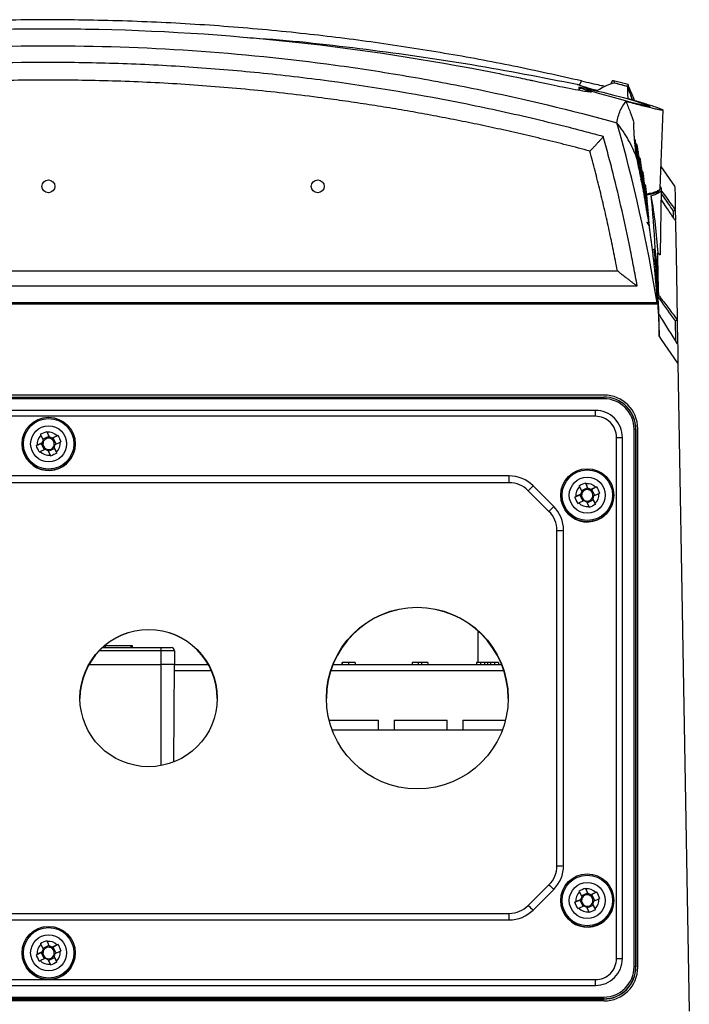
# Model space of a CAD drawing. Header units: millimetres. Extents: x -117 to 444, y -157 to 472.
# Tile 6 of 160: x 206 to 255, y -23 to 50. Entities that reach past the tile are written whole.
import ezdxf

# ---------------------------------------------------------------- set-up
doc = ezdxf.new("R2010")
doc.units = ezdxf.units.MM

msp = doc.modelspace()

# ---------------------------------------------------------------- linework, layer by layer
at = {"color": 7, "linetype": 'Continuous', "lineweight": 25}
for p, q in [((247.052, 44.752), (247.048, 44.541)), ((247.081, 44.716), (247.078, 44.536)), ((247.099, 44.914), (247.24, 45.217)), ((249.522, 45.224), (249.413, 44.991)), ((250.695, 44.941), (249.613, 45.221)), ((250.697, 44.788), (250.695, 44.893)), ((250.695, 44.875), (250.697, 44.788)), ((251.036, 43.817), (250.697, 44.762)), ((253.093, 37.255), (253.296, 43.049)), ((254.177, 37.394), (253.149, 38.861)), ((251.884, 36.715), (251.972, 36.732)), ((253.093, 37.181), (253.093, 37.257)), ((253.108, 32.375), (253.192, 37.169)), ((254.084, 35.035), (254.075, 35.553)), ((254.207, 35.629), (254.22, 34.893)), ((252.503, 32.684), (252.636, 32.729)), ((165.386, 31.122), (249.908, 31.122)), ((163.916, 29.989), (251.379, 29.989)), ((252.862, 28.744), (162.432, 28.744)), ((162.441, 28.663), (252.898, 28.663)), ((252.862, 28.744), (252.862, 28.663)), ((254.239, 25.912), (254.214, 27.389)), ((254.35, 27.467), (254.381, 25.69)), ((253.193, 26.019), (253.018, 26.276)), ((254.406, 24.244), (253.193, 26.019)), ((254.406, 24.244), (255.246, -23.87)), ((248.919, 21.884), (166.419, 21.884)), ((166.444, 21.739), (248.894, 21.739)), ((248.894, 21.616), (166.444, 21.616)), ((248.894, 21.616), (248.894, 21.739)), ((248.272, 20.747), (167.066, 20.747)), ((248.272, 20.31), (248.272, 20.747)), ((248.272, 20.31), (167.066, 20.31)), ((207.526, 19.187), (207.694, 18.813)), ((207.728, 18.755), (207.557, 19.12)), ((251.145, -20.579), (251.145, 19.365)), ((251.27, 19.363), (251.27, -20.581)), ((251.27, 19.363), (251.281, 19.352)), ((251.281, -20.592), (251.281, 19.352)), ((251.419, -20.616), (251.419, 19.384)), ((206.755, 18.129), (207.115, 18.284)), ((207.188, 18.333), (206.823, 18.162)), ((207.091, 18.902), (207.262, 18.536)), ((207.115, 18.284), (207.253, 18.348)), ((207.115, 18.284), (207.327, 17.829)), ((207.694, 18.813), (207.233, 18.598)), ((207.694, 18.813), (207.759, 18.675)), ((207.867, 18.636), (208.005, 18.7)), ((208.298, 18.852), (207.932, 18.681)), ((208.365, 18.883), (208.005, 18.7)), ((208.218, 18.246), (208.005, 18.7)), ((208.15, 18.214), (208.516, 18.385)), ((249.844, -19.961), (249.844, 18.739)), ((250.277, -19.957), (250.277, 18.743)), ((205.694, 18.263), (205.694, 18.257)), ((207.041, 17.695), (207.406, 17.866)), ((207.61, 17.793), (207.781, 17.427)), ((207.65, 17.707), (208.111, 17.923)), ((208.046, 18.061), (208.111, 17.923)), ((208.248, 17.645), (208.076, 18.011)), ((208.279, 17.577), (208.111, 17.923)), ((209.644, 18.257), (209.644, 18.263)), ((241.875, 15.877), (173.464, 15.877)), ((241.875, 15.369), (173.464, 15.369)), ((241.875, 15.369), (241.875, 15.877)), ((247.526, 15.368), (247.694, 14.994)), ((244.825, 13.248), (243.289, 14.783)), ((245.178, 13.61), (243.643, 15.145)), ((247.091, 15.083), (247.262, 14.717)), ((247.694, 14.994), (247.233, 14.778)), ((247.728, 14.935), (247.557, 15.301)), ((247.694, 14.994), (247.759, 14.856)), ((247.867, 14.816), (248.005, 14.881)), ((248.298, 15.033), (247.932, 14.862)), ((248.365, 15.063), (248.005, 14.881)), ((248.218, 14.427), (248.005, 14.881)), ((245.694, 14.443), (245.694, 14.438)), ((246.755, 14.31), (247.115, 14.464)), ((247.188, 14.514), (246.823, 14.343)), ((247.041, 13.876), (247.406, 14.047)), ((247.115, 14.464), (247.253, 14.529)), ((247.115, 14.464), (247.327, 14.01)), ((247.61, 13.973), (247.781, 13.608)), ((247.65, 13.888), (248.111, 14.104)), ((248.046, 14.242), (248.111, 14.104)), ((248.248, 13.826), (248.076, 14.192)), ((248.279, 13.758), (248.111, 14.104)), ((248.15, 14.395), (248.516, 14.566)), ((249.644, 14.438), (249.644, 14.443)), ((245.41, -13.074), (245.41, 11.834)), ((245.91, -13.065), (245.91, 11.843)), ((239.57, 2.034), (239.57, 4.357)), ((211.677, 3.134), (216.019, 3.134)), ((211.867, 3.284), (211.851, 3.284)), ((211.867, 3.284), (211.869, 3.134)), ((211.867, 3.284), (213.769, 3.284)), ((213.769, 3.284), (213.769, 3.134)), ((213.769, 3.284), (213.867, 3.284)), ((213.867, 3.284), (213.869, 3.134)), ((216.019, 2.884), (216.019, 3.134)), ((216.019, 3.134), (216.769, 3.134)), ((216.019, 2.884), (211.419, 2.884)), ((216.019, 1.884), (216.019, 2.884)), ((217.019, 2.884), (216.019, 2.884)), ((217.019, 2.884), (217.019, 1.884)), ((210.669, 1.884), (216.019, 1.884)), ((217.019, 1.884), (216.019, 1.884)), ((216.019, -5.635), (216.019, 1.884)), ((216.956, -5.367), (217.019, 1.884)), ((217.019, 1.884), (219.519, 1.884)), ((228.788, 1.884), (241.3, 1.884)), ((229.436, 2.034), (229.436, 1.884)), ((229.46, 2.034), (229.46, 1.884)), ((229.947, 2.034), (229.947, 1.884)), ((230.429, 2.034), (230.429, 1.884)), ((234.654, 2.034), (234.654, 1.884)), ((235.116, 2.034), (234.654, 2.034)), ((235.116, 2.034), (235.116, 1.884)), ((235.363, 2.034), (235.116, 2.034)), ((235.363, 2.034), (235.363, 1.884)), ((235.824, 2.034), (235.363, 2.034)), ((235.824, 2.034), (235.824, 1.884)), ((239.446, 2.034), (239.446, 1.884)), ((239.745, 2.034), (239.446, 2.034)), ((239.745, 2.034), (239.745, 1.884)), ((240.032, 2.034), (239.745, 2.034)), ((240.032, 2.034), (240.032, 1.884)), ((240.255, 2.034), (240.032, 2.034)), ((240.255, 2.034), (240.255, 1.884)), ((240.473, 2.034), (240.255, 2.034)), ((240.473, 2.034), (240.473, 1.884)), ((240.771, 2.034), (240.473, 2.034)), ((240.771, 2.034), (240.771, 1.884)), ((241.065, 2.034), (240.771, 2.034)), ((241.065, 2.034), (241.065, 1.884)), ((219.767, 1.393), (217.015, 1.393)), ((241.477, 1.393), (228.611, 1.393)), ((228.498, -2.266), (230.197, -2.266)), ((230.197, -2.266), (232.172, -2.266)), ((232.172, -3.016), (232.172, -2.266)), ((233.322, -2.266), (233.322, -3.016)), ((233.322, -2.266), (235.297, -2.266)), ((235.297, -2.266), (237.272, -2.266)), ((237.272, -3.016), (237.272, -2.266)), ((238.422, -2.266), (238.422, -3.016)), ((238.422, -2.266), (240.397, -2.266)), ((240.397, -2.266), (241.591, -2.266)), ((241.355, -3.016), (228.734, -3.016)), ((243.289, -16.023), (244.825, -14.488)), ((243.643, -16.368), (245.178, -14.832)), ((247.091, -15.013), (247.262, -15.378)), ((247.694, -15.101), (247.233, -15.317)), ((247.526, -14.728), (247.694, -15.101)), ((247.728, -15.16), (247.557, -14.794)), ((247.694, -15.101), (247.759, -15.24)), ((247.867, -15.279), (248.005, -15.214)), ((248.298, -15.063), (247.932, -15.234)), ((248.365, -15.032), (248.005, -15.214)), ((248.218, -15.668), (248.005, -15.214)), ((245.694, -15.652), (245.694, -15.657)), ((246.755, -15.785), (247.115, -15.631)), ((247.188, -15.582), (246.823, -15.753)), ((247.041, -16.219), (247.406, -16.048)), ((247.115, -15.631), (247.253, -15.566)), ((247.115, -15.631), (247.327, -16.085)), ((247.65, -16.207), (248.111, -15.992)), ((248.046, -15.853), (248.111, -15.992)), ((248.248, -16.269), (248.076, -15.904)), ((248.279, -16.338), (248.111, -15.992)), ((248.15, -15.7), (248.516, -15.529)), ((249.644, -15.657), (249.644, -15.652)), ((173.464, -16.609), (241.875, -16.609)), ((241.875, -17.1), (241.875, -16.609)), ((247.61, -16.122), (247.781, -16.488)), ((173.464, -17.1), (241.875, -17.1)), ((207.091, -18.91), (207.262, -19.276)), ((207.694, -18.999), (207.233, -19.214)), ((207.526, -18.625), (207.694, -18.999)), ((207.728, -19.058), (207.557, -18.692)), ((207.694, -18.999), (207.759, -19.137)), ((208.298, -18.96), (207.932, -19.131)), ((208.365, -18.929), (208.005, -19.112)), ((205.694, -19.549), (205.694, -19.555)), ((206.755, -19.683), (207.115, -19.528)), ((207.188, -19.479), (206.823, -19.65)), ((207.115, -19.528), (207.253, -19.464)), ((207.115, -19.528), (207.327, -19.983)), ((207.867, -19.177), (208.005, -19.112)), ((208.218, -19.566), (208.005, -19.112)), ((208.15, -19.598), (208.516, -19.427)), ((209.644, -19.555), (209.644, -19.549)), ((207.041, -20.117), (207.406, -19.946)), ((207.61, -20.019), (207.781, -20.385)), ((207.65, -20.105), (208.111, -19.889)), ((208.046, -19.751), (208.111, -19.889)), ((208.248, -20.167), (208.076, -19.801)), ((208.279, -20.235), (208.111, -19.889)), ((251.27, -20.581), (251.281, -20.592)), ((167.066, -21.533), (248.272, -21.533)), ((248.272, -21.961), (248.272, -21.533)), ((167.066, -21.961), (248.272, -21.961)), ((248.919, -23.116), (166.419, -23.116)), ((166.444, -22.829), (248.894, -22.829)), ((248.894, -22.957), (166.444, -22.957)), ((166.444, -22.978), (248.894, -22.978)), ((248.894, -22.957), (248.894, -22.829)), ((248.894, -22.957), (248.894, -22.978))]:
    msp.add_line(p, q, dxfattribs=at)
at = {"color": 7, "linetype": 'Continuous', "lineweight": 25, "flags": 128}
for points in [[(252.307, 43.334), (252.31, 43.316), (252.05, 43.358), (251.578, 43.465), (250.931, 43.627), (250.162, 43.829), (249.351, 44.05), (248.602, 44.263), (248.02, 44.439), (247.681, 44.558), (247.61, 44.61), (247.798, 44.594), (248.212, 44.514), (248.813, 44.378), (249.55, 44.195), (250.353, 43.979), (251.129, 43.754), (251.774, 43.552), (252.196, 43.403), (252.303, 43.356), (252.303, 43.356)], [(251.27, 40.174), (251.265, 40.223), (251.254, 40.263)], [(205.694, 18.257), (205.736, 17.856), (205.88, 17.42)], [(245.694, 14.438), (245.736, 14.036), (245.88, 13.601)], [(245.694, -15.657), (245.736, -16.059), (245.88, -16.494)], [(205.694, -19.555), (205.736, -19.957), (205.88, -20.392)]]:
    msp.add_lwpolyline(points, dxfattribs=at)
at = {"color": 7, "linetype": 'Continuous', "lineweight": 25}
for centre, radius in [((207.647, 37.389), 0.483), ((227.648, 37.389), 0.483), ((207.669, 18.262), 1.975), ((207.669, 18.264), 1.875), ((207.669, 18.264), 1.337), ((247.669, 14.443), 1.975), ((247.669, 14.445), 1.875), ((247.669, 14.445), 1.337), ((235.045, -0.62), 6.749), ((215.095, -0.62), 5.099), ((247.669, -15.652), 1.975), ((247.669, -15.65), 1.875), ((247.669, -15.65), 1.337), ((207.669, -19.55), 1.975), ((207.669, -19.548), 1.875), ((207.669, -19.548), 1.337)]:
    msp.add_circle(centre, radius, dxfattribs=at)
for centre, radius, start, end in [((251, 40.718), 0.25, 344.49816, 43.33228), ((251.037, 40.506), 0.25, 343.89739, 48.17214), ((251.074, 40.292), 0.25, 343.35266, 51.77626), ((251.11, 40.074), 0.25, 342.70729, 55.16646), ((251.144, 40.334), 0.25, 346.19618, 55.75096), ((251.178, 40.132), 0.25, 344.5287, 55.32507), ((251.146, 39.854), 0.25, 343.01354, 58.34166), ((251.059, 39.942), 0.25, 342.99763, 28.61087), ((251.097, 39.706), 0.25, 340.96369, 34.82778), ((251.182, 39.63), 0.25, 341.53158, 61.30087), ((251.135, 39.468), 0.25, 340.62995, 39.82596), ((251.217, 39.404), 0.25, 340.9488, 62.18907), ((251.211, 39.926), 0.25, 343.94821, 55.08866), ((251.243, 39.718), 0.25, 343.37107, 55.28113), ((251.276, 39.506), 0.25, 341.94807, 55.31835), ((251.308, 39.292), 0.25, 342.22646, 55.87608), ((251.379, 39.334), 0.25, 343.96364, 54.53403), ((251.173, 39.227), 0.25, 343.88827, 38.38796), ((251.252, 39.174), 0.25, 340.36926, 60.82295), ((251.286, 38.942), 0.25, 338.76447, 58.89511), ((251.21, 38.982), 0.25, 0, 30.33199), ((251.32, 38.706), 0.25, 340.23333, 54.61441), ((251.34, 39.074), 0.25, 341.28715, 56.81275), ((251.371, 38.854), 0.25, 342.04728, 58.21428), ((251.402, 38.63), 0.25, 340.53202, 60.19154), ((251.408, 39.132), 0.25, 343.4073, 54.09105), ((251.436, 38.926), 0.25, 342.85369, 53.4196), ((251.465, 38.718), 0.25, 342.30272, 53.79585), ((251.353, 38.468), 0.25, 338.64876, 49.70788), ((251.433, 38.404), 0.25, 339.97278, 60.74681), ((251.386, 38.227), 0.25, 338.08092, 43.55895), ((251.463, 38.174), 0.25, 339.41614, 59.39259), ((251.493, 37.942), 0.25, 337.94808, 58.05972), ((251.419, 37.982), 0.25, 336.892, 33.6205), ((251.493, 38.506), 0.25, 341.75431, 54.01568), ((251.521, 38.292), 0.25, 341.20836, 54.54642), ((251.548, 38.074), 0.25, 340.66478, 55.45615), ((251.575, 37.854), 0.25, 340.12349, 56.83368), ((251.591, 38.334), 0.25, 342.88018, 52.98177), ((251.615, 38.132), 0.25, 342.3498, 52.50851), ((251.64, 37.926), 0.25, 341.82145, 52.21721), ((251.523, 37.706), 0.25, 339.38919, 55.6426), ((251.451, 37.735), 0.25, 0, 23.09312), ((251.553, 37.468), 0.25, 337.76085, 47.21675), ((251.602, 37.63), 0.25, 339.5844, 58.79481), ((251.629, 37.404), 0.25, 339.04742, 59.16435), ((251.582, 37.227), 0.25, 342.20829, 37.35334), ((251.655, 37.174), 0.25, 338.51246, 57.7973), ((251.664, 37.718), 0.25, 341.29508, 52.13949), ((251.688, 37.506), 0.25, 340.77059, 52.3163), ((251.712, 37.292), 0.25, 340.24793, 52.80098), ((251.78, 37.334), 0.25, 341.86414, 51.08657), ((251.801, 37.132), 0.25, 341.35797, 50.56747), ((251.681, 36.942), 0.25, 337.00984, 55.82651), ((251.61, 36.982), 0.25, 0, 25.67567), ((251.707, 36.706), 0.25, 338.42059, 49.95304), ((251.736, 37.074), 0.25, 339.72703, 53.6635), ((251.759, 36.854), 0.25, 339.20781, 54.99623), ((251.733, 36.468), 0.25, 336.91885, 45.294), ((251.782, 36.63), 0.25, 337.78825, 56.92134), ((251.805, 36.404), 0.25, 338.17415, 57.44432), ((251.822, 36.926), 0.25, 340.85318, 50.22405), ((251.842, 36.718), 0.25, 340.34972, 50.0878), ((251.863, 36.506), 0.25, 339.84755, 50.19981), ((251.758, 36.227), 0.25, 341.17825, 37.13604), ((251.828, 36.174), 0.25, 337.65957, 56.07308), ((251.85, 35.942), 0.25, 337.14639, 54.74022), ((251.783, 35.982), 0.25, 0, 28.54405), ((251.872, 35.706), 0.25, 337.31606, 49.37906), ((251.883, 36.292), 0.25, 339.34661, 50.61416), ((251.903, 36.074), 0.25, 338.84686, 51.40269), ((251.923, 35.854), 0.25, 338.34823, 52.66165), ((251.894, 35.468), 0.25, 336.12395, 42.33429), ((251.942, 35.63), 0.25, 337.85068, 54.52079), ((251.962, 35.404), 0.25, 337.35415, 55.5897), ((251.981, 35.174), 0.25, 336.85859, 54.2114), ((251.916, 35.227), 0.25, 344.26782, 32.24941), ((252, 34.942), 0.25, 336.36393, 49.32719), ((251.979, 34.485), 0.25, 0, 62.25111), ((251.958, 34.735), 0.25, 334.59906, 0), ((252.037, 34.468), 0.25, 345.34151, 50.28327), ((252.019, 34.706), 0.25, 335.87013, 40.81894), ((252.969, 29.074), 0.152, 317.80651, 13.12449), ((248.894, 19.363), 2.376, 0.00436, 90.00436), ((248.894, 19.352), 2.387, 0.00436, 90.00436), ((248.894, 19.365), 2.251, 0.00436, 90.00436), ((248.919, 19.384), 2.5, 0, 90), ((248.273, 18.743), 2.004, 0.00436, 90.00436), ((248.273, 18.739), 1.571, 0.00436, 90.00436), ((207.669, 18.273), 0.854, 42.63061, 97.52796), ((251.176, 17.499), 1.866, 87.09809, 90.9368), ((207.669, 18.274), 0.854, 132.61895, 187.52843), ((207.669, 18.274), 0.485, 147.16448, 172.9829), ((207.669, 18.259), 0.425, 167.83547, 242.32421), ((207.669, 18.259), 0.425, 152.31389, 167.83349), ((207.669, 18.259), 0.426, 77.8353, 152.31097), ((207.669, 18.273), 0.485, 57.17305, 82.98551), ((207.669, 18.259), 0.426, 62.32129, 77.83728), ((207.669, 18.259), 0.425, 347.83547, 62.32421), ((207.669, 18.274), 0.854, 312.61895, 7.52843), ((249.891, 35.548), 16.809, 269.83925, 271.31535), ((207.669, 18.258), 1.975, 205.08101, 359.99178), ((207.669, 18.274), 0.854, 222.63061, 277.52796), ((207.669, 18.274), 0.485, 237.17305, 262.98551), ((207.669, 18.259), 0.426, 242.32129, 257.83728), ((207.669, 18.259), 0.426, 257.8353, 332.31097), ((207.669, 18.259), 0.425, 332.31389, 347.83349), ((207.669, 18.274), 0.485, 327.16448, 352.9829), ((241.875, 13.377), 2.5, 45.00542, 90.00075), ((241.875, 13.369), 2, 45.00542, 90.00075), ((235.884, 22.365), 10.598, 314.32583, 317.06249), ((247.669, 14.454), 0.854, 132.61895, 187.52843), ((247.669, 14.454), 0.485, 147.16448, 172.9829), ((247.669, 14.44), 0.425, 152.31389, 167.83349), ((247.669, 14.44), 0.426, 77.8353, 152.31097), ((247.669, 14.454), 0.854, 42.63061, 97.52796), ((247.669, 14.454), 0.485, 57.17305, 82.98551), ((247.669, 14.44), 0.426, 62.32129, 77.83728), ((247.669, 14.44), 0.425, 347.83547, 62.32421), ((247.669, 14.439), 1.975, 205.08101, 359.99178), ((247.669, 14.44), 0.425, 167.83547, 242.32421), ((247.669, 14.455), 0.485, 237.17305, 262.98551), ((247.669, 14.44), 0.426, 242.32129, 257.83728), ((247.669, 14.44), 0.426, 257.8353, 332.31097), ((247.669, 14.44), 0.425, 332.31389, 347.83349), ((247.669, 14.454), 0.485, 327.16448, 352.9829), ((247.669, 14.454), 0.854, 312.61895, 7.52843), ((237.419, 20.83), 10.598, 314.32583, 317.06249), ((243.411, 11.834), 2, 0.00075, 45.00542), ((243.411, 11.843), 2.499, 0.00075, 45.00542), ((247.669, 14.455), 0.854, 222.63061, 277.52796), ((245.535, 19.003), 7.17, 269.00137, 272.99833), ((235.044, -0.651), 6.75, 0.0066, 179.9934), ((215.094, -0.651), 5.1, 0.00663, 179.99337), ((216.769, 2.884), 0.25, 0, 90), ((243.411, -13.074), 2, 314.99458, 359.99925), ((243.411, -13.065), 2.499, 314.99458, 359.99925), ((245.535, -5.905), 7.17, 269.00137, 272.99833), ((251.756, -7.734), 9.677, 224.25829, 227.18239), ((247.669, -15.641), 0.854, 132.61895, 187.52843), ((247.669, -15.656), 0.426, 77.8353, 152.31097), ((247.669, -15.641), 0.854, 42.63061, 97.52796), ((247.669, -15.641), 0.485, 57.17305, 82.98551), ((247.669, -15.656), 0.426, 62.32129, 77.83728), ((247.669, -15.656), 0.425, 347.83547, 62.32421), ((241.875, -14.609), 2, 269.99925, 314.99458), ((250.22, -9.269), 9.677, 224.25829, 227.18239), ((247.669, -15.657), 1.975, 205.08101, 359.99178), ((247.669, -15.641), 0.485, 147.16448, 172.9829), ((247.669, -15.656), 0.425, 167.83547, 242.32421), ((247.669, -15.656), 0.425, 152.31389, 167.83349), ((247.669, -15.641), 0.485, 237.17305, 262.98551), ((247.669, -15.656), 0.426, 242.32129, 257.83728), ((247.669, -15.656), 0.426, 257.8353, 332.31097), ((247.669, -15.656), 0.425, 332.31389, 347.83349), ((247.669, -15.641), 0.485, 327.16448, 352.9829), ((247.669, -15.641), 0.854, 312.61895, 7.52843), ((241.875, -14.6), 2.5, 269.99925, 314.99458), ((247.669, -15.641), 0.854, 222.63061, 277.52796), ((207.669, -19.539), 0.854, 132.61895, 187.52843), ((207.669, -19.539), 0.854, 42.63061, 97.52796), ((207.669, -19.554), 1.975, 205.08101, 359.99178), ((207.669, -19.539), 0.485, 147.16448, 172.9829), ((207.669, -19.553), 0.425, 167.83547, 242.32421), ((207.669, -19.553), 0.425, 152.31389, 167.83349), ((207.669, -19.553), 0.426, 77.8353, 152.31097), ((207.669, -19.539), 0.485, 57.17305, 82.98551), ((207.669, -19.553), 0.426, 62.32129, 77.83728), ((207.669, -19.553), 0.425, 347.83547, 62.32421), ((207.669, -19.553), 0.425, 332.31389, 347.83349), ((207.669, -19.538), 0.485, 327.16448, 352.9829), ((207.669, -19.538), 0.854, 312.61895, 7.52843), ((207.669, -19.538), 0.854, 222.63061, 277.52796), ((207.669, -19.538), 0.485, 237.17305, 262.98551), ((207.669, -19.553), 0.426, 242.32129, 257.83728), ((207.669, -19.553), 0.426, 257.8353, 332.31097), ((248.273, -19.957), 2.004, 269.99564, 359.99564), ((248.273, -19.961), 1.571, 269.99564, 359.99564), ((249.891, -3.152), 16.809, 269.83925, 271.31535), ((248.894, -20.579), 2.251, 269.99564, 359.99564), ((248.894, -20.581), 2.376, 269.99564, 359.99564), ((248.894, -20.592), 2.387, 269.99564, 359.99564), ((248.919, -20.616), 2.5, 270, 0), ((251.176, -22.445), 1.866, 87.09809, 90.9368)]:
    msp.add_arc(centre, radius, start, end, dxfattribs=at)
for points, knots in [([(247.24, 45.217), (245.554, 45.595), (242.182, 46.35), (237.07, 47.292), (231.922, 48.094), (226.574, 48.761), (221.037, 49.276), (215.306, 49.621), (209.555, 49.777), (203.719, 49.744), (197.816, 49.514), (191.856, 49.067), (186.911, 48.561), (183.97, 48.126), (182.995, 47.981)], [0, 0, 0, 0, 0.080399, 0.160798, 0.241537, 0.322275, 0.410798, 0.499321, 0.588303, 0.677284, 0.769606, 0.861959, 0.954281, 1, 1, 1, 1]), ([(171.673, 45.24), (171.744, 45.256), (172.04, 45.32), (173.012, 45.527), (179.107, 46.777), (189.669, 48.372), (200.889, 49.046), (207.579, 49.105), (214.739, 49.047), (225.798, 48.356), (236.538, 46.702), (242.229, 45.539), (243.222, 45.327), (243.535, 45.259), (243.621, 45.241)], [0.098562, 0.098562, 0.098562, 0.098562, 0.1010315, 0.108844, 0.1322815, 0.311969, 0.468219, 0.5005877, 0.530719, 0.702594, 0.8666565, 0.890094, 0.8979065, 0.900907, 0.900907, 0.900907, 0.900907]), ([(222.414, 48.435), (222.72, 48.417), (225.676, 48.243), (231.25, 47.597), (239.123, 46.504), (244.312, 45.483), (246.907, 44.972)], [0, 0, 0, 0, 0.037053, 0.358245, 0.67905, 1, 1, 1, 1]), ([(165.419, 42.1), (167.136, 42.575), (168.863, 43.022), (172.334, 43.857), (174.08, 44.246), (179.321, 45.322), (182.829, 45.918), (193.392, 47.352), (200.487, 47.834), (211.211, 47.835), (214.776, 47.714), (221.885, 47.234), (225.429, 46.874), (230.729, 46.154), (232.493, 45.884), (236.016, 45.283), (237.77, 44.954), (243.004, 43.878), (246.457, 43.046), (249.876, 42.1)], [0, 0, 0, 0, 0.0625, 0.0625, 0.125, 0.125, 0.25, 0.25, 0.5, 0.5, 0.625, 0.625, 0.75, 0.75, 0.8125, 0.8125, 0.875, 0.875, 1, 1, 1, 1]), ([(248.861, 41.087), (248.652, 41.144), (248.442, 41.2), (248.023, 41.313), (247.394, 41.479), (245.924, 41.86), (242.976, 42.583), (237.05, 43.882), (231.919, 44.742), (226.753, 45.433), (225.026, 45.635), (221.559, 45.982), (219.819, 46.127), (216.338, 46.359), (214.596, 46.446), (211.108, 46.561), (209.362, 46.59), (200.643, 46.588), (193.723, 46.124), (183.426, 44.75), (180.007, 44.178), (174.899, 43.149), (173.2, 42.777), (170.657, 42.175), (169.386, 41.863), (168.119, 41.536), (167.486, 41.369), (167.276, 41.314), (166.854, 41.201), (166.643, 41.144), (166.434, 41.087)], [0, 0, 0, 0, 0.007812, 0.007812, 0.015625, 0.03125, 0.0625, 0.125, 0.25, 0.25, 0.3125, 0.3125, 0.375, 0.375, 0.4375, 0.4375, 0.5, 0.5, 0.75, 0.75, 0.875, 0.875, 0.9375, 0.9375, 0.96875, 0.984375, 0.984375, 0.992187, 0.992187, 1, 1, 1, 1]), ([(247.864, 40.005), (247.579, 40.08), (247.01, 40.231), (246.155, 40.452), (245.298, 40.668), (244.441, 40.878), (243.583, 41.084), (242.724, 41.285), (241.863, 41.482), (241.002, 41.673), (240.14, 41.859), (239.277, 42.041), (238.413, 42.217), (237.547, 42.389), (236.681, 42.556), (235.814, 42.717), (234.946, 42.874), (234.077, 43.026), (233.207, 43.174), (232.335, 43.316), (231.463, 43.453), (230.59, 43.586), (229.716, 43.713), (228.841, 43.836), (226.571, 44.141), (222.899, 44.563), (217.815, 44.979), (212.719, 45.228), (207.625, 45.31), (202.538, 45.226), (197.466, 44.978), (192.406, 44.563), (188.481, 44.113), (185.683, 43.73), (184.005, 43.482), (182.331, 43.216), (180.66, 42.932), (178.994, 42.629), (177.331, 42.309), (175.671, 41.971), (174.016, 41.614), (172.364, 41.24), (170.716, 40.847), (169.071, 40.437), (167.978, 40.149), (167.431, 40.005)], [0, 0, 0, 0, 0.0108621, 0.0217206, 0.0325761, 0.0434287, 0.054279, 0.0651271, 0.0759736, 0.0868186, 0.0976626, 0.108506, 0.119349, 0.1301921, 0.1410355, 0.1518797, 0.162725, 0.1735716, 0.1844201, 0.1952707, 0.2061238, 0.2169798, 0.2278389, 0.2387016, 0.2495681, 0.3123024, 0.3749702, 0.4376393, 0.5003775, 0.5628236, 0.6252003, 0.6875744, 0.7500129, 0.7708733, 0.7917203, 0.8125564, 0.833384, 0.8542058, 0.875024, 0.8958413, 0.9166601, 0.9374829, 0.9583121, 0.9791503, 1, 1, 1, 1]), ([(243.621, 45.241), (243.76, 45.211), (244.569, 45.035), (246.12, 44.708), (247.224, 44.504), (247.768, 44.427), (247.917, 44.412), (247.987, 44.407)], [0.02134482, 0.02134482, 0.02134482, 0.02134482, 0.02615682, 0.04959432, 0.08084432, 0.08865682, 0.098562, 0.098562, 0.098562, 0.098562]), ([(246.907, 44.972), (246.928, 44.967), (246.972, 44.958), (247.036, 44.938), (247.077, 44.922), (247.099, 44.914)], [0, 0, 0, 0, 0.328529, 0.661393, 1, 1, 1, 1]), ([(247.081, 44.716), (247.043, 44.737), (247.042, 44.749), (247.114, 44.754), (247.186, 44.747), (247.294, 44.731)], [0, 0, 0, 0, 0.5, 0.5, 1, 1, 1, 1]), ([(247.987, 44.407), (247.865, 44.443), (247.753, 44.478), (247.551, 44.541), (247.461, 44.571), (247.307, 44.623), (247.242, 44.646), (247.141, 44.686), (247.104, 44.703), (247.081, 44.716)], [0, 0, 0, 0, 0.25, 0.25, 0.5, 0.5, 0.75, 0.75, 1, 1, 1, 1]), ([(247.097, 44.911), (247.373, 44.814), (247.877, 44.637), (248.271, 44.568), (248.45, 44.536)], [0, 0, 0, 0, 0.54579, 1, 1, 1, 1]), ([(247.24, 45.217), (247.487, 45.16), (247.98, 45.046), (248.607, 44.907), (248.872, 44.855), (249.001, 44.829)], [0, 0, 0, 0, 0.340323, 0.680778, 1, 1, 1, 1]), ([(247.294, 44.731), (247.351, 44.722), (247.418, 44.711), (247.57, 44.683), (247.655, 44.667), (247.841, 44.629), (247.943, 44.608), (248.159, 44.561), (248.273, 44.535), (248.395, 44.507)], [0, 0, 0, 0, 0.25, 0.25, 0.5, 0.5, 0.75, 0.75, 1, 1, 1, 1]), ([(251.013, 43.823), (250.907, 44.139), (250.795, 44.474), (250.66, 44.8), (250.652, 44.819)], [0, 0, 0, 0, 0.941716, 1, 1, 1, 1]), ([(250.695, 44.938), (250.695, 44.94), (250.694, 44.981), (250.696, 44.895), (250.697, 44.813)], [0, 0, 0, 0, 0.052165, 1, 1, 1, 1]), ([(251.186, 43.773), (251.185, 43.774), (251.166, 43.821), (251.129, 43.909), (251.076, 44.033), (251.024, 44.154), (250.96, 44.303), (250.874, 44.499), (250.786, 44.697), (250.725, 44.829), (250.703, 44.878)], [0, 0, 0, 0, 0.004725, 0.13715, 0.257652, 0.366607, 0.496609, 0.668644, 0.878539, 1, 1, 1, 1]), ([(250.673, 43.923), (251.038, 43.82), (251.383, 43.719), (252.028, 43.522), (252.311, 43.432), (252.795, 43.269), (252.982, 43.201), (253.174, 43.122), (253.222, 43.1), (253.284, 43.066), (253.298, 43.054), (253.292, 43.039), (253.272, 43.036), (253.217, 43.04), (253.194, 43.043), (253.14, 43.05), (253.109, 43.056), (253.004, 43.074), (252.919, 43.092), (252.719, 43.135), (252.604, 43.161), (252.351, 43.221), (252.214, 43.255), (251.918, 43.329), (251.758, 43.369), (251.43, 43.454), (251.259, 43.498), (250.905, 43.592), (250.722, 43.64), (250.537, 43.69)], [0, 0, 0, 0, 0.125, 0.125, 0.25, 0.25, 0.375, 0.375, 0.4375, 0.4375, 0.5, 0.5, 0.5625, 0.5625, 0.59375, 0.59375, 0.625, 0.625, 0.6875, 0.6875, 0.75, 0.75, 0.8125, 0.8125, 0.875, 0.875, 0.9375, 0.9375, 1, 1, 1, 1]), ([(249.876, 42.1), (249.922, 42.445), (250.007, 42.748), (250.239, 43.275), (250.387, 43.499), (250.537, 43.69)], [0, 0, 0, 0, 0.5, 0.5, 1, 1, 1, 1]), ([(250.537, 43.69), (250.648, 43.427), (250.755, 43.162), (250.956, 42.628), (251.049, 42.357), (251.136, 42.085)], [0, 0, 0, 0, 0.5, 0.5, 1, 1, 1, 1]), ([(251.336, 39.528), (251.166, 39.978), (250.96, 40.417), (250.595, 41.06), (250.464, 41.272), (250.184, 41.691), (250.034, 41.897), (249.876, 42.1)], [0, 0, 0, 0, 0.5, 0.5, 0.75, 0.75, 1, 1, 1, 1]), ([(251.336, 39.528), (251.327, 39.589), (251.31, 39.709), (251.287, 39.882), (251.266, 40.047), (251.247, 40.204), (251.23, 40.353), (251.214, 40.494), (251.201, 40.628), (251.189, 40.755), (251.178, 40.876), (251.164, 41.049), (251.15, 41.265), (251.139, 41.511), (251.134, 41.727), (251.133, 41.918), (251.135, 42.031), (251.136, 42.085)], [0, 0, 0, 0, 0.05598, 0.110676, 0.164072, 0.216148, 0.266888, 0.316276, 0.364297, 0.410936, 0.456178, 0.500012, 0.612161, 0.718399, 0.818552, 0.912464, 1, 1, 1, 1]), ([(248.861, 41.087), (248.859, 41.084), (248.854, 41.077), (248.843, 41.062), (248.828, 41.044), (248.81, 41.022), (248.782, 40.989), (248.74, 40.942), (248.673, 40.865), (248.574, 40.754), (248.447, 40.618), (248.328, 40.489), (248.236, 40.391), (248.163, 40.314), (248.093, 40.241), (248.024, 40.168), (247.963, 40.105), (247.91, 40.052), (247.878, 40.019), (247.864, 40.005)], [0, 0, 0, 0, 0.019902, 0.042425, 0.067652, 0.095564, 0.126049, 0.183836, 0.250958, 0.360017, 0.50077, 0.624597, 0.694381, 0.748558, 0.817305, 0.873967, 0.923695, 0.965521, 1, 1, 1, 1]), ([(251.379, 29.989), (251.296, 30.454), (251.21, 30.921), (251.032, 31.853), (250.941, 32.319), (250.658, 33.714), (250.26, 35.569), (249.708, 37.876), (249.353, 39.255), (249.111, 40.172), (248.987, 40.631), (248.861, 41.087)], [0, 0, 0, 0, 0.125, 0.125, 0.25, 0.25, 0.5, 0.75, 0.875, 0.875, 1, 1, 1, 1]), ([(249.908, 31.122), (249.86, 31.371), (249.764, 31.868), (249.615, 32.614), (249.46, 33.358), (249.301, 34.101), (249.138, 34.843), (248.97, 35.584), (248.797, 36.324), (248.62, 37.062), (248.438, 37.8), (248.251, 38.536), (248.06, 39.271), (247.929, 39.76), (247.864, 40.005)], [0, 0, 0, 0, 0.083415, 0.166804, 0.25017, 0.333518, 0.41685, 0.500169, 0.583479, 0.666782, 0.750083, 0.833384, 0.916689, 1, 1, 1, 1]), ([(252.847, 29.292), (252.838, 29.416), (252.819, 29.665), (252.789, 30.037), (252.756, 30.41), (252.721, 30.782), (252.685, 31.153), (252.646, 31.525), (252.606, 31.896), (252.564, 32.266), (252.519, 32.636), (252.473, 33.005), (252.425, 33.374), (252.375, 33.742), (252.324, 34.109), (252.251, 34.609), (252.1, 35.592), (251.91, 36.695), (251.708, 37.754), (251.575, 38.414), (251.453, 38.997), (251.373, 39.359), (251.336, 39.528)], [0, 0, 0, 0, 0.0354487, 0.0708953, 0.1063411, 0.1417871, 0.1772344, 0.2126839, 0.2481366, 0.2835931, 0.3190543, 0.3545208, 0.3899931, 0.4254717, 0.4609571, 0.4964495, 0.570917, 0.7483096, 0.8220619, 0.8885955, 0.9479086, 1, 1, 1, 1]), ([(252.4, 36.676), (252.621, 36.752), (252.971, 36.873), (253.168, 37.055), (253.218, 37.202), (253.137, 37.297), (253.096, 37.345)], [0, 0, 0, 0, 0.364398, 0.577214, 0.790031, 1, 1, 1, 1]), ([(254.177, 37.364), (254.177, 37.368), (254.177, 37.383), (254.18, 37.201), (254.186, 36.859), (254.195, 36.363), (254.203, 35.904), (254.206, 35.684)], [0, 0, 0, 0, 0.08936, 0.321426, 0.553491, 0.785815, 1, 1, 1, 1]), ([(252.045, 36.829), (252.155, 36.847), (252.457, 36.897), (252.801, 37.002), (252.994, 37.105), (253.079, 37.19), (253.085, 37.23), (253.088, 37.255)], [0, 0, 0, 0, 0.168514, 0.465324, 0.747185, 0.842712, 1, 1, 1, 1]), ([(252.085, 36.755), (252.259, 36.786), (252.678, 36.862), (253.034, 37.013), (253.055, 37.125), (253.064, 37.174)], [0, 0, 0, 0, 0.284962, 0.685745, 1, 1, 1, 1]), ([(252.4, 36.676), (252.521, 35.974), (252.623, 35.27), (252.791, 33.858), (252.857, 33.15), (252.905, 32.438)], [0, 0, 0, 0, 0.5, 0.5, 1, 1, 1, 1]), ([(254.075, 35.553), (253.884, 35.832), (253.581, 36.274), (253.293, 36.689), (253.186, 36.842)], [0, 0, 0, 0, 0.630262, 1, 1, 1, 1]), ([(253.189, 37.038), (253.315, 36.866), (253.645, 36.415), (253.992, 35.93), (254.207, 35.63)], [0, 0, 0, 0, 0.3812131, 1, 1, 1, 1]), ([(254.221, 34.832), (254.221, 34.832), (254.178, 34.896), (253.955, 35.226), (253.599, 35.754), (253.305, 36.197), (253.178, 36.389)], [0, 0, 0, 0, 0.000015, 0.121542, 0.620556, 1, 1, 1, 1]), ([(254.207, 35.629), (254.207, 35.622), (254.194, 35.611), (254.148, 35.585), (254.114, 35.569), (254.075, 35.553)], [0, 0, 0, 0, 0.5, 0.5, 1, 1, 1, 1]), ([(252.793, 30.963), (252.792, 30.978), (252.757, 31.569), (252.696, 32.157), (252.636, 32.729)], [0, 0, 0, 0, 0.026388, 1, 1, 1, 1]), ([(253.085, 32.375), (253.09, 32.348), (253.104, 32.263), (252.996, 32.351), (252.908, 32.435), (252.905, 32.438)], [0, 0, 0, 0, 0.312256, 0.976963, 1, 1, 1, 1]), ([(249.908, 31.122), (249.923, 31.11), (249.955, 31.084), (250.005, 31.043), (250.062, 30.997), (250.133, 30.939), (250.223, 30.867), (250.322, 30.789), (250.426, 30.707), (250.524, 30.63), (250.625, 30.552), (250.76, 30.447), (250.917, 30.326), (251.069, 30.211), (251.176, 30.131), (251.247, 30.079), (251.299, 30.042), (251.336, 30.016), (251.363, 29.998), (251.374, 29.991), (251.379, 29.989)], [0, 0, 0, 0, 0.025746, 0.055203, 0.088511, 0.125762, 0.18306, 0.251168, 0.306876, 0.375419, 0.43677, 0.499373, 0.638461, 0.748831, 0.816798, 0.87406, 0.91366, 0.947832, 0.976521, 1, 1, 1, 1]), ([(252.794, 30.961), (252.812, 30.594), (252.839, 30.032), (252.865, 29.451), (252.877, 29.158), (252.881, 29.059), (252.89, 28.862), (252.895, 28.763), (252.898, 28.663)], [0, 0, 0, 0, 0.5, 0.75, 0.75, 0.875, 0.875, 1, 1, 1, 1]), ([(252.862, 28.744), (252.861, 28.81), (252.859, 28.937), (252.853, 29.12), (252.849, 29.236), (252.847, 29.292)], [0, 0, 0, 0, 0.359181, 0.692523, 1, 1, 1, 1]), ([(252.963, 29.307), (252.985, 29.279), (253.006, 29.251), (253.028, 29.223), (253.058, 29.185), (253.087, 29.147), (253.117, 29.109)], [0, 0, 0, 0, 0.0002451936, 0.0002451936, 0.0002451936, 0.0005770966, 0.0005770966, 0.0005770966, 0.0005770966]), ([(253.082, 28.972), (253.053, 29.01), (253, 29.083), (252.947, 29.153), (252.922, 29.187)], [0, 0, 0, 0, 0.52853, 1, 1, 1, 1]), ([(253.117, 29.109), (253.316, 28.853), (253.519, 28.586), (253.931, 28.035), (254.14, 27.753), (254.35, 27.466)], [0, 0, 0, 0, 0.5, 0.5, 1, 1, 1, 1]), ([(253.018, 26.276), (253.014, 26.554), (253.008, 26.83), (252.998, 27.371), (252.994, 27.637), (252.989, 27.899)], [0, 0, 0, 0, 0.5, 0.5, 1, 1, 1, 1]), ([(253.119, 27.686), (253.089, 27.735), (253.059, 27.784), (253.029, 27.833), (253.016, 27.855), (253.002, 27.877), (252.989, 27.899)], [0, 0, 0, 0, 0.0003803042, 0.0003803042, 0.0003803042, 0.00055351, 0.00055351, 0.00055351, 0.00055351]), ([(254.35, 27.466), (254.349, 27.459), (254.335, 27.448), (254.287, 27.421), (254.253, 27.405), (254.214, 27.389)], [0, 0, 0, 0, 0.5, 0.5, 1, 1, 1, 1]), ([(254.381, 25.69), (254.383, 25.573), (254.387, 25.338), (254.393, 24.978), (254.4, 24.614), (254.404, 24.367), (254.406, 24.244)], [0, 0, 0, 0, 0.2500012, 0.5000001, 0.749999, 1, 1, 1, 1]), ([(229.947, 2.034), (229.933, 2.034), (229.905, 2.034), (229.864, 2.034), (229.827, 2.034), (229.791, 2.034), (229.759, 2.034), (229.729, 2.034), (229.702, 2.034), (229.67, 2.034), (229.634, 2.034), (229.594, 2.034), (229.56, 2.034), (229.531, 2.034), (229.506, 2.034), (229.486, 2.034), (229.47, 2.034), (229.464, 2.034), (229.46, 2.034)], [0, 0, 0, 0, 0.070538, 0.136643, 0.19843, 0.255974, 0.309795, 0.359633, 0.405792, 0.448643, 0.528319, 0.60374, 0.675825, 0.745624, 0.812974, 0.877093, 0.939514, 1, 1, 1, 1]), ([(230.429, 2.034), (230.429, 2.034), (230.429, 2.034), (230.428, 2.034), (230.427, 2.034), (230.425, 2.034), (230.422, 2.034), (230.418, 2.034), (230.414, 2.034), (230.408, 2.034), (230.398, 2.034), (230.381, 2.034), (230.36, 2.034), (230.334, 2.034), (230.304, 2.034), (230.27, 2.034), (230.23, 2.034), (230.194, 2.034), (230.163, 2.034), (230.137, 2.034), (230.11, 2.034), (230.081, 2.034), (230.05, 2.034), (230.017, 2.034), (229.983, 2.034), (229.959, 2.034), (229.947, 2.034)], [0, 0, 0, 0, 0.0589823, 0.1133328, 0.163067, 0.2087208, 0.2498111, 0.2863292, 0.318613, 0.3466762, 0.3970894, 0.4451089, 0.4918155, 0.5376356, 0.5839775, 0.631445, 0.6813199, 0.7338446, 0.7614902, 0.7906005, 0.8211994, 0.8533896, 0.8872957, 0.9232167, 0.9606751, 1, 1, 1, 1])]:
    msp.add_open_spline(points, degree=3, knots=knots, dxfattribs=at)
for points in [[(248.395, 44.507), (248.915, 44.819), (249.341, 45.01), (249.673, 45.08)], [(249.696, 45.08), (249.697, 45.203), (249.639, 45.251), (249.522, 45.224)], [(249.673, 45.08), (249.999, 44.994), (250.326, 44.907), (250.652, 44.819)], [(249.696, 45.08), (250.03, 44.992), (250.364, 44.903), (250.697, 44.813)], [(250.652, 44.819), (250.656, 44.662), (250.663, 44.363), (250.673, 43.923)], [(252.862, 28.744), (252.113, 33.25), (251.117, 37.703), (249.876, 42.1)], [(252.4, 36.676), (252.507, 35.523), (252.606, 34.22), (252.693, 32.768)], [(254.221, 34.832), (254.25, 33.174), (254.293, 30.716), (254.35, 27.467)], [(252.636, 32.729), (252.674, 32.74), (252.694, 32.754), (252.693, 32.768)], [(252.693, 32.768), (252.82, 31.619), (252.909, 30.462), (252.963, 29.302)], [(252.963, 29.307), (252.943, 30.445), (252.923, 31.49), (252.905, 32.438)], [(252.794, 30.961), (252.793, 30.979), (252.769, 30.995), (252.725, 31.009)], [(252.989, 27.899), (252.949, 28.922), (252.883, 29.943), (252.794, 30.961)], [(252.963, 29.302), (252.964, 29.281), (252.938, 29.252), (252.895, 29.223)], [(252.963, 29.302), (252.963, 29.304), (252.963, 29.305), (252.963, 29.307)], [(252.898, 28.663), (252.951, 27.868), (252.991, 27.073), (253.018, 26.276)], [(254.214, 27.389), (253.829, 27.941), (253.448, 28.476), (253.082, 28.972)], [(254.381, 25.69), (253.94, 26.371), (253.516, 27.041), (253.119, 27.686)], [(254.35, 27.466), (254.35, 27.466), (254.35, 27.467), (254.35, 27.467)], [(207.059, 18.969), (207.207, 19.052), (207.367, 19.127), (207.526, 19.187)], [(207.557, 19.12), (207.547, 19.143), (207.536, 19.165), (207.526, 19.187)], [(207.059, 18.969), (207.07, 18.947), (207.08, 18.925), (207.091, 18.902)], [(207.188, 18.333), (207.209, 18.338), (207.231, 18.343), (207.253, 18.348)], [(207.262, 18.536), (207.272, 18.51), (207.282, 18.484), (207.292, 18.456)], [(207.728, 18.755), (207.738, 18.729), (207.748, 18.702), (207.759, 18.675)], [(207.932, 18.681), (207.911, 18.666), (207.889, 18.651), (207.867, 18.636)], [(208.365, 18.883), (208.343, 18.873), (208.321, 18.862), (208.298, 18.852)], [(208.365, 18.883), (208.449, 18.735), (208.523, 18.576), (208.584, 18.416)], [(208.516, 18.385), (208.539, 18.396), (208.561, 18.406), (208.584, 18.416)], [(206.823, 18.162), (206.8, 18.151), (206.777, 18.14), (206.755, 18.129)], [(206.973, 17.663), (206.89, 17.811), (206.815, 17.971), (206.755, 18.129)], [(206.973, 17.663), (206.995, 17.673), (207.018, 17.684), (207.041, 17.695)], [(207.406, 17.866), (207.428, 17.871), (207.449, 17.876), (207.472, 17.882)], [(207.61, 17.793), (207.6, 17.809), (207.59, 17.825), (207.58, 17.843)], [(208.279, 17.577), (208.131, 17.494), (207.972, 17.419), (207.813, 17.359)], [(208.076, 18.011), (208.067, 18.027), (208.057, 18.044), (208.046, 18.061)], [(208.15, 18.214), (208.129, 18.2), (208.108, 18.185), (208.085, 18.169)], [(208.279, 17.577), (208.269, 17.599), (208.258, 17.622), (208.248, 17.645)], [(207.781, 17.427), (207.792, 17.404), (207.802, 17.381), (207.813, 17.359)], [(247.059, 15.149), (247.207, 15.233), (247.367, 15.308), (247.526, 15.368)], [(247.557, 15.301), (247.547, 15.324), (247.536, 15.346), (247.526, 15.368)], [(247.059, 15.149), (247.07, 15.128), (247.08, 15.105), (247.091, 15.083)], [(247.262, 14.717), (247.272, 14.691), (247.282, 14.665), (247.292, 14.637)], [(247.728, 14.935), (247.738, 14.909), (247.748, 14.883), (247.759, 14.856)], [(247.932, 14.862), (247.911, 14.847), (247.889, 14.832), (247.867, 14.816)], [(248.365, 15.063), (248.343, 15.053), (248.321, 15.043), (248.298, 15.033)], [(248.365, 15.063), (248.449, 14.916), (248.523, 14.756), (248.584, 14.597)], [(246.823, 14.343), (246.8, 14.332), (246.777, 14.321), (246.755, 14.31)], [(246.973, 13.844), (246.89, 13.992), (246.815, 14.152), (246.755, 14.31)], [(247.188, 14.514), (247.209, 14.519), (247.231, 14.524), (247.253, 14.529)], [(247.406, 14.047), (247.428, 14.052), (247.449, 14.057), (247.472, 14.063)], [(247.61, 13.973), (247.6, 13.99), (247.59, 14.006), (247.58, 14.024)], [(248.076, 14.192), (248.067, 14.208), (248.057, 14.224), (248.046, 14.242)], [(248.15, 14.395), (248.129, 14.38), (248.108, 14.365), (248.085, 14.35)], [(248.516, 14.566), (248.539, 14.577), (248.561, 14.587), (248.584, 14.597)], [(246.973, 13.844), (246.995, 13.854), (247.018, 13.865), (247.041, 13.876)], [(247.781, 13.608), (247.792, 13.585), (247.802, 13.562), (247.813, 13.539)], [(248.279, 13.758), (248.131, 13.675), (247.972, 13.6), (247.813, 13.539)], [(248.279, 13.758), (248.269, 13.78), (248.258, 13.803), (248.248, 13.826)], [(247.059, -14.946), (247.207, -14.862), (247.367, -14.787), (247.526, -14.728)], [(247.059, -14.946), (247.07, -14.968), (247.08, -14.99), (247.091, -15.013)], [(247.557, -14.794), (247.547, -14.772), (247.536, -14.75), (247.526, -14.728)], [(247.728, -15.16), (247.738, -15.186), (247.748, -15.213), (247.759, -15.24)], [(247.932, -15.234), (247.911, -15.249), (247.889, -15.264), (247.867, -15.279)], [(248.365, -15.032), (248.343, -15.042), (248.321, -15.052), (248.298, -15.063)], [(248.365, -15.032), (248.449, -15.179), (248.523, -15.339), (248.584, -15.498)], [(246.823, -15.753), (246.8, -15.764), (246.777, -15.775), (246.755, -15.785)], [(246.973, -16.252), (246.89, -16.103), (246.815, -15.944), (246.755, -15.785)], [(247.188, -15.582), (247.209, -15.577), (247.231, -15.572), (247.253, -15.566)], [(247.262, -15.378), (247.272, -15.404), (247.282, -15.431), (247.292, -15.458)], [(247.406, -16.048), (247.428, -16.043), (247.449, -16.038), (247.472, -16.033)], [(247.61, -16.122), (247.6, -16.106), (247.59, -16.089), (247.58, -16.072)], [(248.076, -15.904), (248.067, -15.888), (248.057, -15.871), (248.046, -15.853)], [(248.15, -15.7), (248.129, -15.715), (248.108, -15.73), (248.085, -15.745)], [(248.516, -15.529), (248.539, -15.519), (248.561, -15.508), (248.584, -15.498)], [(246.973, -16.252), (246.995, -16.241), (247.018, -16.23), (247.041, -16.219)], [(247.781, -16.488), (247.792, -16.511), (247.802, -16.534), (247.813, -16.556)], [(248.279, -16.338), (248.131, -16.421), (247.972, -16.495), (247.813, -16.556)], [(248.279, -16.338), (248.269, -16.315), (248.258, -16.293), (248.248, -16.269)], [(207.059, -18.843), (207.207, -18.76), (207.367, -18.685), (207.526, -18.625)], [(207.059, -18.843), (207.07, -18.865), (207.08, -18.888), (207.091, -18.91)], [(207.557, -18.692), (207.547, -18.669), (207.536, -18.647), (207.526, -18.625)], [(208.365, -18.929), (208.343, -18.94), (208.321, -18.95), (208.298, -18.96)], [(208.365, -18.929), (208.449, -19.077), (208.523, -19.236), (208.584, -19.396)], [(206.823, -19.65), (206.8, -19.661), (206.777, -19.672), (206.755, -19.683)], [(206.973, -20.149), (206.89, -20.001), (206.815, -19.841), (206.755, -19.683)], [(207.188, -19.479), (207.209, -19.474), (207.231, -19.469), (207.253, -19.464)], [(207.262, -19.276), (207.272, -19.302), (207.282, -19.328), (207.292, -19.356)], [(207.728, -19.058), (207.738, -19.084), (207.748, -19.11), (207.759, -19.137)], [(207.932, -19.131), (207.911, -19.146), (207.889, -19.161), (207.867, -19.177)], [(208.15, -19.598), (208.129, -19.612), (208.108, -19.628), (208.085, -19.643)], [(208.516, -19.427), (208.539, -19.416), (208.561, -19.406), (208.584, -19.396)], [(206.973, -20.149), (206.995, -20.139), (207.018, -20.128), (207.041, -20.117)], [(207.406, -19.946), (207.428, -19.941), (207.449, -19.936), (207.472, -19.93)], [(207.61, -20.019), (207.6, -20.003), (207.59, -19.987), (207.58, -19.969)], [(207.781, -20.385), (207.792, -20.408), (207.802, -20.431), (207.813, -20.454)], [(208.279, -20.235), (208.131, -20.318), (207.972, -20.393), (207.813, -20.454)], [(208.076, -19.801), (208.067, -19.785), (208.057, -19.768), (208.046, -19.751)], [(208.279, -20.235), (208.269, -20.213), (208.258, -20.19), (208.248, -20.167)]]:
    msp.add_open_spline(points, degree=3, dxfattribs=at)

doc.saveas('drawing.dxf')
